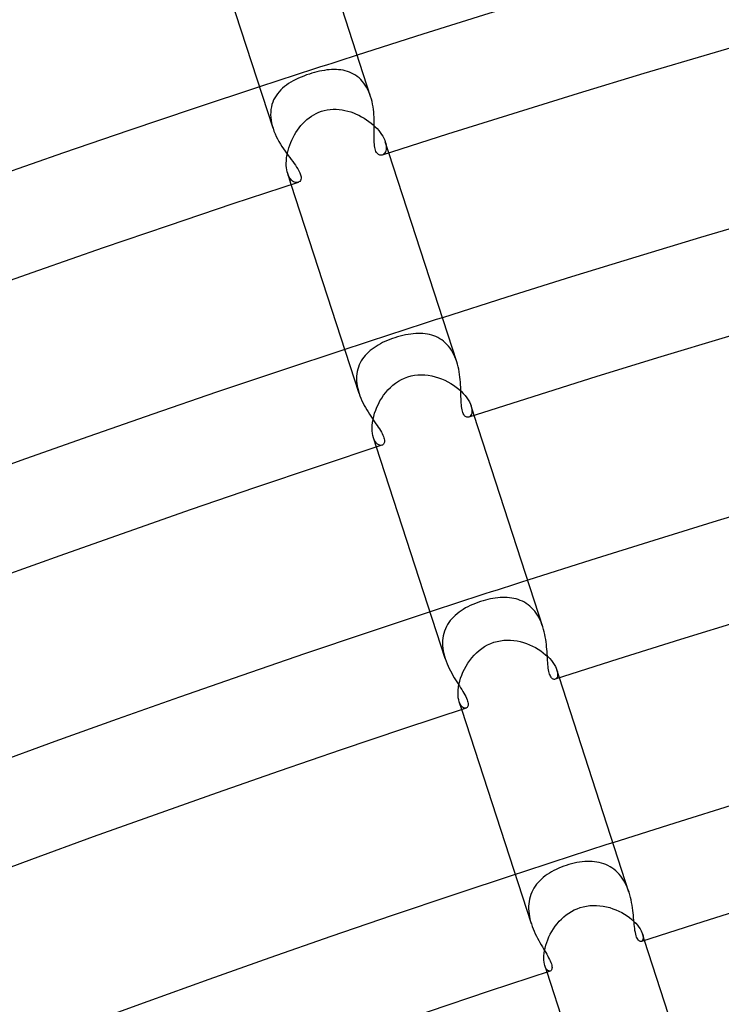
# Model space of a CAD drawing. Header units: millimetres. Extents: x -660 to 660, y -630 to 630.
# Tile 88 of 125: x -181 to -154, y 486 to 525. Entities that reach past the tile are written whole.
import ezdxf

# ---------------------------------------------------------------- set-up
doc = ezdxf.new("R2010")
doc.units = ezdxf.units.MM
doc.layers.add('HIDDEN', color=7, linetype='Continuous')
doc.layers.add('THICK', color=7, linetype='Continuous')

msp = doc.modelspace()

# ---------------------------------------------------------------- linework, layer by layer
at = {"layer": 'HIDDEN'}
for p, q in [((-170.194, 522.32), (-170.294, 522.273)), ((-170.091, 522.365), (-170.194, 522.32)), ((-169.985, 522.408), (-170.091, 522.365)), ((-169.877, 522.448), (-169.985, 522.408)), ((-169.766, 522.486), (-169.877, 522.448)), ((-169.668, 522.516), (-169.766, 522.486)), ((-169.57, 522.544), (-169.668, 522.516)), ((-169.471, 522.57), (-169.57, 522.544)), ((-169.373, 522.593), (-169.471, 522.57)), ((-169.276, 522.612), (-169.373, 522.593)), ((-169.18, 522.629), (-169.276, 522.612)), ((-169.085, 522.643), (-169.18, 522.629)), ((-168.99, 522.653), (-169.085, 522.643)), ((-168.897, 522.659), (-168.99, 522.653)), ((-168.805, 522.662), (-168.897, 522.659)), ((-168.714, 522.66), (-168.805, 522.662)), ((-168.625, 522.655), (-168.714, 522.66)), ((-168.537, 522.645), (-168.625, 522.655)), ((-168.451, 522.631), (-168.537, 522.645)), ((-168.366, 522.612), (-168.451, 522.631)), ((-168.283, 522.588), (-168.366, 522.612)), ((-168.202, 522.559), (-168.283, 522.588)), ((-168.123, 522.525), (-168.202, 522.559)), ((-168.047, 522.486), (-168.123, 522.525)), ((-167.972, 522.441), (-168.047, 522.486)), ((-167.9, 522.391), (-167.972, 522.441)), ((-167.831, 522.334), (-167.9, 522.391)), ((-167.766, 522.273), (-167.831, 522.334)), ((-170.812, 521.932), (-170.882, 521.864)), ((-170.736, 521.996), (-170.812, 521.932)), ((-170.656, 522.057), (-170.736, 521.996)), ((-170.572, 522.115), (-170.656, 522.057)), ((-170.483, 522.17), (-170.572, 522.115)), ((-170.39, 522.223), (-170.483, 522.17)), ((-170.294, 522.273), (-170.39, 522.223)), ((-167.704, 522.206), (-167.766, 522.273)), ((-167.645, 522.134), (-167.704, 522.206)), ((-167.59, 522.057), (-167.645, 522.134)), ((-167.539, 521.974), (-167.59, 522.057)), ((-167.492, 521.888), (-167.539, 521.974)), ((-171.113, 521.561), (-171.157, 521.476)), ((-171.064, 521.642), (-171.113, 521.561)), ((-171.009, 521.72), (-171.064, 521.642)), ((-170.948, 521.794), (-171.009, 521.72)), ((-170.882, 521.864), (-170.948, 521.794)), ((-167.45, 521.797), (-167.492, 521.888)), ((-167.411, 521.704), (-167.45, 521.797)), ((-167.378, 521.607), (-167.411, 521.704)), ((-171.247, 521.202), (-171.264, 521.104)), ((-171.224, 521.297), (-171.247, 521.202)), ((-171.194, 521.388), (-171.224, 521.297)), ((-171.157, 521.476), (-171.194, 521.388)), ((-171.273, 521.004), (-171.275, 520.901)), ((-171.275, 520.901), (-171.27, 520.797)), ((-171.264, 521.104), (-171.273, 521.004)), ((-171.27, 520.797), (-171.258, 520.691)), ((-169.863, 520.71), (-169.778, 520.779)), ((-169.778, 520.779), (-169.688, 520.843)), ((-169.688, 520.843), (-169.595, 520.901)), ((-169.595, 520.901), (-169.498, 520.952)), ((-169.498, 520.952), (-169.397, 520.997)), ((-169.397, 520.997), (-169.294, 521.034)), ((-169.294, 521.034), (-169.182, 521.066)), ((-169.182, 521.066), (-169.068, 521.09)), ((-169.068, 521.09), (-168.953, 521.105)), ((-168.953, 521.105), (-168.837, 521.112)), ((-168.837, 521.112), (-168.721, 521.111)), ((-168.721, 521.111), (-168.606, 521.103)), ((-168.606, 521.103), (-168.492, 521.088)), ((-168.492, 521.088), (-168.378, 521.067)), ((-168.378, 521.067), (-168.266, 521.04)), ((-168.266, 521.04), (-168.155, 521.007)), ((-168.155, 521.007), (-168.046, 520.968)), ((-168.046, 520.968), (-167.94, 520.925)), ((-167.94, 520.925), (-167.836, 520.877)), ((-167.836, 520.877), (-167.734, 520.824)), ((-167.734, 520.824), (-167.635, 520.768)), ((-167.635, 520.768), (-167.54, 520.707)), ((-171.258, 520.691), (-171.239, 520.585)), ((-171.239, 520.585), (-171.213, 520.478)), ((-171.213, 520.478), (-171.182, 520.371)), ((-170.23, 520.299), (-170.165, 520.389)), ((-170.165, 520.389), (-170.095, 520.476)), ((-170.095, 520.476), (-170.022, 520.558)), ((-170.022, 520.558), (-169.945, 520.637)), ((-169.945, 520.637), (-169.863, 520.71)), ((-167.54, 520.707), (-167.448, 520.643)), ((-167.448, 520.643), (-167.361, 520.576)), ((-167.361, 520.576), (-167.278, 520.506)), ((-167.278, 520.506), (-167.201, 520.434)), ((-167.201, 520.434), (-167.129, 520.361)), ((-170.449, 519.913), (-170.401, 520.013)), ((-170.401, 520.013), (-170.348, 520.111)), ((-170.348, 520.111), (-170.291, 520.206)), ((-170.291, 520.206), (-170.23, 520.299)), ((-167.129, 520.361), (-167.062, 520.286)), ((-167.062, 520.286), (-167.002, 520.21)), ((-167.002, 520.21), (-166.949, 520.134)), ((-166.949, 520.134), (-166.902, 520.059)), ((-166.902, 520.059), (-166.863, 519.986)), ((-170.565, 519.609), (-170.531, 519.711)), ((-170.531, 519.711), (-170.492, 519.813)), ((-170.492, 519.813), (-170.449, 519.913)), ((-166.863, 519.986), (-166.83, 519.914)), ((-166.83, 519.914), (-166.805, 519.844)), ((-166.805, 519.844), (-166.785, 519.776)), ((-166.666, 519.416), (-166.805, 519.844)), ((-166.785, 519.776), (-166.773, 519.711)), ((-166.773, 519.711), (-166.768, 519.65)), ((-166.768, 519.65), (-166.768, 519.594)), ((-170.652, 519.203), (-170.638, 519.302)), ((-170.638, 519.302), (-170.619, 519.404)), ((-170.619, 519.404), (-170.595, 519.506)), ((-170.595, 519.506), (-170.565, 519.609)), ((-166.9, 519.344), (-166.931, 519.331)), ((-166.872, 519.363), (-166.9, 519.344)), ((-166.845, 519.388), (-166.872, 519.363)), ((-166.822, 519.418), (-166.845, 519.388)), ((-166.802, 519.454), (-166.822, 519.418)), ((-166.786, 519.496), (-166.802, 519.454)), ((-166.774, 519.542), (-166.786, 519.496)), ((-166.768, 519.594), (-166.774, 519.542)), ((-170.664, 519.012), (-170.661, 519.106)), ((-170.663, 518.922), (-170.664, 519.012)), ((-170.656, 518.835), (-170.663, 518.922)), ((-170.661, 519.106), (-170.652, 519.203)), ((-170.645, 518.754), (-170.656, 518.835)), ((-170.629, 518.678), (-170.645, 518.754)), ((-170.609, 518.608), (-170.629, 518.678)), ((-170.585, 518.542), (-170.609, 518.608)), ((-170.47, 518.18), (-170.609, 518.608)), ((-170.557, 518.483), (-170.585, 518.542)), ((-170.525, 518.43), (-170.557, 518.483)), ((-170.492, 518.385), (-170.525, 518.43)), ((-170.457, 518.347), (-170.492, 518.385)), ((-170.421, 518.316), (-170.457, 518.347)), ((-170.383, 518.292), (-170.421, 518.316)), ((-170.346, 518.274), (-170.383, 518.292)), ((-170.309, 518.263), (-170.346, 518.274)), ((-170.273, 518.258), (-170.309, 518.263)), ((-170.238, 518.259), (-170.273, 518.258)), ((-170.205, 518.267), (-170.238, 518.259)), ((-166.014, 512.326), (-166.117, 512.304)), ((-165.912, 512.345), (-166.014, 512.326)), ((-165.813, 512.36), (-165.912, 512.345)), ((-165.715, 512.371), (-165.813, 512.36)), ((-165.619, 512.379), (-165.715, 512.371)), ((-165.526, 512.382), (-165.619, 512.379)), ((-165.434, 512.382), (-165.526, 512.382)), ((-165.344, 512.377), (-165.434, 512.382)), ((-165.255, 512.369), (-165.344, 512.377)), ((-165.168, 512.356), (-165.255, 512.369)), ((-165.082, 512.338), (-165.168, 512.356)), ((-164.998, 512.316), (-165.082, 512.338)), ((-166.998, 511.978), (-167.084, 511.93)), ((-166.909, 512.023), (-166.998, 511.978)), ((-166.818, 512.066), (-166.909, 512.023)), ((-166.724, 512.107), (-166.818, 512.066)), ((-166.628, 512.146), (-166.724, 512.107)), ((-166.529, 512.182), (-166.628, 512.146)), ((-166.429, 512.216), (-166.529, 512.182)), ((-166.326, 512.248), (-166.429, 512.216)), ((-166.221, 512.278), (-166.326, 512.248)), ((-166.117, 512.304), (-166.221, 512.278)), ((-164.915, 512.289), (-164.998, 512.316)), ((-164.835, 512.257), (-164.915, 512.289)), ((-164.756, 512.22), (-164.835, 512.257)), ((-164.68, 512.177), (-164.756, 512.22)), ((-164.607, 512.129), (-164.68, 512.177)), ((-164.536, 512.076), (-164.607, 512.129)), ((-164.469, 512.018), (-164.536, 512.076)), ((-164.404, 511.954), (-164.469, 512.018)), ((-164.342, 511.884), (-164.404, 511.954)), ((-167.527, 511.593), (-167.587, 511.527)), ((-167.463, 511.655), (-167.527, 511.593)), ((-167.394, 511.715), (-167.463, 511.655)), ((-167.322, 511.773), (-167.394, 511.715)), ((-167.246, 511.828), (-167.322, 511.773)), ((-167.166, 511.88), (-167.246, 511.828)), ((-167.084, 511.93), (-167.166, 511.88)), ((-164.284, 511.81), (-164.342, 511.884)), ((-164.231, 511.731), (-164.284, 511.81)), ((-164.181, 511.649), (-164.231, 511.731)), ((-164.135, 511.562), (-164.181, 511.649)), ((-164.094, 511.471), (-164.135, 511.562)), ((-167.784, 511.236), (-167.821, 511.156)), ((-167.742, 511.314), (-167.784, 511.236)), ((-167.695, 511.388), (-167.742, 511.314)), ((-167.644, 511.459), (-167.695, 511.388)), ((-167.587, 511.527), (-167.644, 511.459)), ((-164.056, 511.377), (-164.094, 511.471)), ((-164.022, 511.281), (-164.056, 511.377)), ((-167.914, 510.811), (-167.922, 510.719)), ((-167.899, 510.901), (-167.914, 510.811)), ((-167.879, 510.989), (-167.899, 510.901)), ((-167.853, 511.074), (-167.879, 510.989)), ((-167.821, 511.156), (-167.853, 511.074)), ((-167.922, 510.719), (-167.925, 510.624)), ((-167.925, 510.624), (-167.922, 510.529)), ((-167.922, 510.529), (-167.914, 510.432)), ((-167.914, 510.432), (-167.9, 510.336)), ((-166.509, 510.368), (-166.404, 510.45)), ((-166.404, 510.45), (-166.294, 510.525)), ((-166.294, 510.525), (-166.178, 510.59)), ((-166.178, 510.59), (-166.058, 510.646)), ((-166.058, 510.646), (-165.934, 510.692)), ((-165.934, 510.692), (-165.802, 510.729)), ((-165.802, 510.729), (-165.669, 510.754)), ((-165.669, 510.754), (-165.535, 510.769)), ((-165.535, 510.769), (-165.4, 510.773)), ((-165.4, 510.773), (-165.265, 510.767)), ((-165.265, 510.767), (-165.131, 510.752)), ((-165.131, 510.752), (-164.999, 510.729)), ((-164.999, 510.729), (-164.868, 510.697)), ((-164.868, 510.697), (-164.739, 510.657)), ((-164.739, 510.657), (-164.614, 510.611)), ((-164.614, 510.611), (-164.491, 510.558)), ((-164.491, 510.558), (-164.373, 510.499)), ((-164.373, 510.499), (-164.258, 510.434)), ((-164.258, 510.434), (-164.149, 510.364)), ((-167.9, 510.336), (-167.88, 510.239)), ((-167.88, 510.239), (-167.856, 510.141)), ((-167.856, 510.141), (-167.826, 510.044)), ((-166.87, 509.976), (-166.789, 510.082)), ((-166.789, 510.082), (-166.702, 510.184)), ((-166.702, 510.184), (-166.609, 510.279)), ((-166.609, 510.279), (-166.509, 510.368)), ((-164.149, 510.364), (-164.045, 510.29)), ((-164.045, 510.29), (-163.947, 510.212)), ((-163.947, 510.212), (-163.856, 510.131)), ((-163.856, 510.131), (-163.774, 510.048)), ((-163.774, 510.048), (-163.699, 509.964)), ((-167.075, 509.634), (-167.013, 509.752)), ((-167.013, 509.752), (-166.945, 509.866)), ((-166.945, 509.866), (-166.87, 509.976)), ((-163.699, 509.964), (-163.633, 509.879)), ((-163.633, 509.879), (-163.576, 509.795)), ((-163.576, 509.795), (-163.529, 509.713)), ((-163.529, 509.713), (-163.491, 509.634)), ((-167.255, 509.15), (-167.221, 509.272)), ((-167.221, 509.272), (-167.179, 509.393)), ((-167.179, 509.393), (-167.131, 509.515)), ((-167.131, 509.515), (-167.075, 509.634)), ((-163.491, 509.634), (-163.462, 509.558)), ((-163.344, 509.192), (-163.463, 509.558)), ((-163.462, 509.558), (-163.442, 509.48)), ((-163.436, 509.288), (-163.45, 509.238)), ((-163.442, 509.48), (-163.431, 509.409)), ((-163.429, 509.345), (-163.436, 509.288)), ((-163.431, 509.409), (-163.429, 509.345)), ((-167.313, 508.799), (-167.302, 508.913)), ((-167.302, 508.913), (-167.282, 509.031)), ((-167.282, 509.031), (-167.255, 509.15)), ((-163.524, 509.139), (-163.557, 509.124)), ((-163.495, 509.163), (-163.524, 509.139)), ((-163.47, 509.197), (-163.495, 509.163)), ((-163.45, 509.238), (-163.47, 509.197)), ((-167.318, 508.689), (-167.313, 508.799)), ((-167.315, 508.586), (-167.318, 508.689)), ((-167.305, 508.49), (-167.315, 508.586)), ((-167.289, 508.402), (-167.305, 508.49)), ((-167.267, 508.321), (-167.289, 508.402)), ((-167.148, 507.956), (-167.267, 508.322)), ((-167.234, 508.239), (-167.267, 508.321)), ((-167.197, 508.17), (-167.234, 508.239)), ((-167.155, 508.114), (-167.197, 508.17)), ((-167.11, 508.071), (-167.155, 508.114)), ((-167.064, 508.041), (-167.11, 508.071)), ((-167.019, 508.024), (-167.064, 508.041)), ((-166.975, 508.019), (-167.019, 508.024)), ((-166.935, 508.026), (-166.975, 508.019)), ((-162.997, 501.972), (-163.091, 501.943)), ((-162.902, 501.998), (-162.997, 501.972)), ((-162.806, 502.022), (-162.902, 501.998)), ((-162.711, 502.043), (-162.806, 502.022)), ((-162.616, 502.061), (-162.711, 502.043)), ((-162.521, 502.076), (-162.616, 502.061)), ((-162.427, 502.087), (-162.521, 502.076)), ((-162.333, 502.095), (-162.427, 502.087)), ((-162.241, 502.1), (-162.333, 502.095)), ((-162.149, 502.1), (-162.241, 502.1)), ((-162.059, 502.097), (-162.149, 502.1)), ((-161.969, 502.089), (-162.059, 502.097)), ((-161.881, 502.077), (-161.969, 502.089)), ((-161.795, 502.061), (-161.881, 502.077)), ((-161.709, 502.041), (-161.795, 502.061)), ((-161.626, 502.015), (-161.709, 502.041)), ((-161.545, 501.985), (-161.626, 502.015)), ((-161.465, 501.95), (-161.545, 501.985)), ((-163.768, 501.637), (-163.852, 501.583)), ((-163.679, 501.689), (-163.768, 501.637)), ((-163.588, 501.738), (-163.679, 501.689)), ((-163.494, 501.784), (-163.588, 501.738)), ((-163.397, 501.828), (-163.494, 501.784)), ((-163.297, 501.869), (-163.397, 501.828)), ((-163.195, 501.907), (-163.297, 501.869)), ((-163.091, 501.943), (-163.195, 501.907)), ((-161.388, 501.91), (-161.465, 501.95)), ((-161.313, 501.864), (-161.388, 501.91)), ((-161.241, 501.814), (-161.313, 501.864)), ((-161.171, 501.757), (-161.241, 501.814)), ((-161.104, 501.696), (-161.171, 501.757)), ((-161.041, 501.63), (-161.104, 501.696)), ((-160.981, 501.56), (-161.041, 501.63)), ((-164.217, 501.269), (-164.277, 501.197)), ((-164.152, 501.337), (-164.217, 501.269)), ((-164.084, 501.403), (-164.152, 501.337)), ((-164.011, 501.466), (-164.084, 501.403)), ((-163.933, 501.526), (-164.011, 501.466)), ((-163.852, 501.583), (-163.933, 501.526)), ((-160.924, 501.484), (-160.981, 501.56)), ((-160.872, 501.404), (-160.924, 501.484)), ((-160.822, 501.319), (-160.872, 501.404)), ((-160.777, 501.232), (-160.822, 501.319)), ((-160.737, 501.141), (-160.777, 501.232)), ((-164.465, 500.879), (-164.499, 500.792)), ((-164.426, 500.963), (-164.465, 500.879)), ((-164.381, 501.044), (-164.426, 500.963)), ((-164.332, 501.122), (-164.381, 501.044)), ((-164.277, 501.197), (-164.332, 501.122)), ((-160.7, 501.048), (-160.737, 501.141)), ((-160.667, 500.953), (-160.7, 501.048)), ((-164.563, 500.515), (-164.572, 500.419)), ((-164.548, 500.61), (-164.563, 500.515)), ((-164.526, 500.702), (-164.548, 500.61)), ((-164.499, 500.792), (-164.526, 500.702)), ((-162.19, 500.431), (-162.06, 500.438)), ((-162.06, 500.438), (-161.93, 500.435)), ((-164.572, 500.419), (-164.575, 500.32)), ((-164.575, 500.32), (-164.571, 500.219)), ((-164.571, 500.219), (-164.562, 500.119)), ((-164.562, 500.119), (-164.547, 500.018)), ((-163.151, 500.035), (-163.045, 500.116)), ((-163.045, 500.116), (-162.935, 500.189)), ((-162.935, 500.189), (-162.819, 500.253)), ((-162.819, 500.253), (-162.698, 500.308)), ((-162.698, 500.308), (-162.575, 500.354)), ((-162.575, 500.354), (-162.448, 500.39)), ((-162.448, 500.39), (-162.319, 500.416)), ((-162.319, 500.416), (-162.19, 500.431)), ((-161.93, 500.435), (-161.801, 500.424)), ((-161.801, 500.424), (-161.673, 500.405)), ((-161.673, 500.405), (-161.546, 500.378)), ((-161.546, 500.378), (-161.422, 500.343)), ((-161.422, 500.343), (-161.3, 500.302)), ((-161.3, 500.302), (-161.181, 500.255)), ((-161.181, 500.255), (-161.065, 500.203)), ((-161.065, 500.203), (-160.954, 500.145)), ((-160.954, 500.145), (-160.847, 500.082)), ((-160.847, 500.082), (-160.745, 500.015)), ((-164.547, 500.018), (-164.526, 499.917)), ((-164.526, 499.917), (-164.501, 499.816)), ((-164.501, 499.816), (-164.47, 499.716)), ((-163.516, 499.649), (-163.433, 499.754)), ((-163.433, 499.754), (-163.345, 499.854)), ((-163.345, 499.854), (-163.251, 499.948)), ((-163.251, 499.948), (-163.151, 500.035)), ((-160.745, 500.015), (-160.649, 499.944)), ((-160.649, 499.944), (-160.558, 499.87)), ((-160.558, 499.87), (-160.475, 499.794)), ((-160.475, 499.794), (-160.4, 499.718)), ((-160.4, 499.718), (-160.332, 499.64)), ((-163.781, 499.193), (-163.725, 499.311)), ((-163.725, 499.311), (-163.661, 499.427)), ((-163.661, 499.427), (-163.592, 499.539)), ((-163.592, 499.539), (-163.516, 499.649)), ((-160.332, 499.64), (-160.273, 499.562)), ((-160.273, 499.562), (-160.222, 499.486)), ((-160.222, 499.486), (-160.18, 499.412)), ((-160.18, 499.412), (-160.146, 499.342)), ((-160.146, 499.342), (-160.121, 499.274)), ((-163.907, 498.835), (-163.873, 498.954)), ((-163.873, 498.954), (-163.83, 499.073)), ((-163.83, 499.073), (-163.781, 499.193)), ((-160.16, 498.929), (-160.189, 498.914)), ((-160.135, 498.953), (-160.16, 498.929)), ((-160.115, 498.986), (-160.135, 498.953)), ((-160.022, 498.968), (-160.121, 499.275)), ((-160.121, 499.274), (-160.102, 499.202)), ((-160.1, 499.028), (-160.115, 498.986)), ((-160.102, 499.202), (-160.093, 499.136)), ((-160.092, 499.078), (-160.1, 499.028)), ((-160.093, 499.136), (-160.092, 499.078)), ((-163.967, 498.492), (-163.955, 498.602)), ((-163.955, 498.602), (-163.935, 498.717)), ((-163.935, 498.717), (-163.907, 498.835)), ((-163.972, 498.387), (-163.967, 498.492)), ((-163.97, 498.288), (-163.972, 498.387)), ((-163.961, 498.196), (-163.97, 498.288)), ((-163.946, 498.113), (-163.961, 498.196)), ((-163.925, 498.038), (-163.946, 498.113)), ((-163.826, 497.732), (-163.925, 498.039)), ((-163.899, 497.969), (-163.925, 498.038)), ((-163.868, 497.911), (-163.899, 497.969)), ((-163.834, 497.863), (-163.868, 497.911)), ((-163.798, 497.827), (-163.834, 497.863)), ((-163.762, 497.802), (-163.798, 497.827)), ((-163.725, 497.787), (-163.762, 497.802)), ((-163.691, 497.782), (-163.725, 497.787)), ((-163.659, 497.787), (-163.691, 497.782)), ((-159.853, 491.63), (-159.952, 491.593)), ((-159.752, 491.665), (-159.853, 491.63)), ((-159.649, 491.697), (-159.752, 491.665)), ((-159.545, 491.725), (-159.649, 491.697)), ((-159.44, 491.75), (-159.545, 491.725)), ((-159.336, 491.771), (-159.44, 491.75)), ((-159.233, 491.788), (-159.336, 491.771)), ((-159.132, 491.801), (-159.233, 491.788)), ((-159.032, 491.81), (-159.132, 491.801)), ((-158.934, 491.815), (-159.032, 491.81)), ((-158.838, 491.815), (-158.934, 491.815)), ((-158.744, 491.812), (-158.838, 491.815)), ((-158.651, 491.804), (-158.744, 491.812)), ((-158.56, 491.791), (-158.651, 491.804)), ((-158.471, 491.774), (-158.56, 491.791)), ((-158.383, 491.752), (-158.471, 491.774)), ((-158.296, 491.725), (-158.383, 491.752)), ((-158.212, 491.694), (-158.296, 491.725)), ((-158.13, 491.656), (-158.212, 491.694)), ((-158.049, 491.614), (-158.13, 491.656)), ((-160.572, 491.255), (-160.648, 491.195)), ((-160.493, 491.311), (-160.572, 491.255)), ((-160.41, 491.365), (-160.493, 491.311)), ((-160.324, 491.416), (-160.41, 491.365)), ((-160.235, 491.464), (-160.324, 491.416)), ((-160.143, 491.51), (-160.235, 491.464)), ((-160.049, 491.553), (-160.143, 491.51)), ((-159.952, 491.593), (-160.049, 491.553)), ((-157.972, 491.566), (-158.049, 491.614)), ((-157.897, 491.513), (-157.972, 491.566)), ((-157.826, 491.454), (-157.897, 491.513)), ((-157.757, 491.39), (-157.826, 491.454)), ((-157.692, 491.321), (-157.757, 491.39)), ((-157.63, 491.247), (-157.692, 491.321)), ((-157.572, 491.168), (-157.63, 491.247)), ((-160.966, 490.857), (-161.016, 490.78)), ((-160.911, 490.93), (-160.966, 490.857)), ((-160.852, 491.001), (-160.911, 490.93)), ((-160.788, 491.069), (-160.852, 491.001)), ((-160.72, 491.133), (-160.788, 491.069)), ((-160.648, 491.195), (-160.72, 491.133)), ((-157.518, 491.085), (-157.572, 491.168)), ((-157.469, 490.998), (-157.518, 491.085)), ((-157.423, 490.908), (-157.469, 490.998)), ((-157.381, 490.815), (-157.423, 490.908)), ((-161.135, 490.533), (-161.164, 490.445)), ((-161.101, 490.618), (-161.135, 490.533)), ((-161.061, 490.701), (-161.101, 490.618)), ((-161.016, 490.78), (-161.061, 490.701)), ((-157.343, 490.718), (-157.381, 490.815)), ((-157.309, 490.621), (-157.343, 490.718)), ((-161.217, 490.169), (-161.222, 490.072)), ((-161.205, 490.263), (-161.217, 490.169)), ((-161.187, 490.355), (-161.205, 490.263)), ((-161.164, 490.445), (-161.187, 490.355)), ((-158.961, 490.082), (-158.831, 490.099)), ((-158.831, 490.099), (-158.7, 490.106)), ((-158.7, 490.106), (-158.57, 490.105)), ((-158.57, 490.105), (-158.441, 490.095)), ((-158.441, 490.095), (-158.312, 490.076)), ((-161.222, 490.072), (-161.222, 489.974)), ((-161.222, 489.974), (-161.217, 489.876)), ((-161.217, 489.876), (-161.206, 489.777)), ((-161.206, 489.777), (-161.19, 489.679)), ((-159.851, 489.658), (-159.755, 489.736)), ((-159.755, 489.736), (-159.655, 489.807)), ((-159.655, 489.807), (-159.551, 489.871)), ((-159.551, 489.871), (-159.443, 489.929)), ((-159.443, 489.929), (-159.331, 489.978)), ((-159.331, 489.978), (-159.217, 490.02)), ((-159.217, 490.02), (-159.09, 490.056)), ((-159.09, 490.056), (-158.961, 490.082)), ((-158.312, 490.076), (-158.185, 490.051)), ((-158.185, 490.051), (-158.061, 490.018)), ((-158.061, 490.018), (-157.939, 489.978)), ((-157.939, 489.978), (-157.82, 489.933)), ((-157.82, 489.933), (-157.704, 489.881)), ((-157.704, 489.881), (-157.593, 489.825)), ((-157.593, 489.825), (-157.487, 489.763)), ((-157.487, 489.763), (-157.386, 489.698)), ((-161.19, 489.679), (-161.169, 489.58)), ((-161.169, 489.58), (-161.143, 489.482)), ((-161.143, 489.482), (-161.114, 489.384)), ((-160.183, 489.296), (-160.108, 489.393)), ((-160.108, 489.393), (-160.027, 489.486)), ((-160.027, 489.486), (-159.941, 489.575)), ((-159.941, 489.575), (-159.851, 489.658)), ((-157.386, 489.698), (-157.291, 489.63)), ((-157.291, 489.63), (-157.202, 489.558)), ((-157.202, 489.558), (-157.12, 489.485)), ((-157.12, 489.485), (-157.047, 489.411)), ((-157.047, 489.411), (-156.981, 489.337)), ((-156.981, 489.337), (-156.924, 489.263)), ((-160.429, 488.879), (-160.377, 488.986)), ((-160.377, 488.986), (-160.318, 489.092)), ((-160.318, 489.092), (-160.253, 489.196)), ((-160.253, 489.196), (-160.183, 489.296)), ((-156.924, 489.263), (-156.875, 489.191)), ((-156.875, 489.191), (-156.835, 489.122)), ((-156.835, 489.122), (-156.804, 489.056)), ((-156.804, 489.056), (-156.781, 488.994)), ((-156.7, 488.744), (-156.781, 488.995)), ((-156.781, 488.994), (-156.763, 488.927)), ((-160.58, 488.447), (-160.551, 488.554)), ((-160.551, 488.554), (-160.517, 488.662)), ((-160.517, 488.662), (-160.476, 488.771)), ((-160.476, 488.771), (-160.429, 488.879)), ((-156.803, 488.717), (-156.828, 488.703)), ((-156.782, 488.74), (-156.803, 488.717)), ((-156.766, 488.774), (-156.782, 488.74)), ((-156.757, 488.816), (-156.766, 488.774)), ((-156.763, 488.927), (-156.756, 488.868)), ((-156.756, 488.868), (-156.757, 488.816)), ((-160.625, 488.147), (-160.616, 488.243)), ((-160.616, 488.243), (-160.601, 488.344)), ((-160.601, 488.344), (-160.58, 488.447)), ((-160.627, 488.055), (-160.625, 488.147)), ((-160.624, 487.97), (-160.627, 488.055)), ((-160.616, 487.892), (-160.624, 487.97)), ((-160.603, 487.822), (-160.616, 487.892)), ((-160.585, 487.759), (-160.603, 487.822)), ((-160.56, 487.694), (-160.585, 487.759)), ((-160.504, 487.508), (-160.585, 487.759)), ((-160.532, 487.642), (-160.56, 487.694)), ((-160.5, 487.601), (-160.532, 487.642)), ((-160.468, 487.572), (-160.5, 487.601)), ((-160.436, 487.553), (-160.468, 487.572)), ((-160.405, 487.546), (-160.436, 487.553)), ((-160.376, 487.55), (-160.405, 487.546))]:
    msp.add_line(p, q, dxfattribs=at)
for radius, start, end in [(549.5, 107.79147, 108.20852), (538.75, 107.78728, 108.21271), (528, 107.78299, 108.217), (517.25, 107.77846, 108.22153)]:
    msp.add_arc((0, 0), radius, start, end, dxfattribs=at)
at = {"layer": 'THICK'}
for p, q in [((-167.378, 521.607), (-169.987, 529.64)), ((-171.182, 520.371), (-173.792, 528.404)), ((-167.348, 521.51), (-167.378, 521.607)), ((-167.323, 521.411), (-167.348, 521.51)), ((-167.301, 521.311), (-167.323, 521.411)), ((-167.284, 521.21), (-167.301, 521.311)), ((-167.269, 521.109), (-167.284, 521.21)), ((-167.257, 521.008), (-167.269, 521.109)), ((-167.248, 520.907), (-167.257, 521.008)), ((-167.242, 520.806), (-167.248, 520.907)), ((-167.237, 520.707), (-167.242, 520.806)), ((-167.235, 520.608), (-167.237, 520.707)), ((-167.234, 520.511), (-167.235, 520.608)), ((-167.235, 520.322), (-167.234, 520.416)), ((-167.234, 520.416), (-167.234, 520.511)), ((-171.182, 520.371), (-171.144, 520.265)), ((-171.144, 520.265), (-171.102, 520.161)), ((-171.102, 520.161), (-171.055, 520.057)), ((-171.055, 520.057), (-171.004, 519.956)), ((-167.238, 520.058), (-167.237, 520.143)), ((-167.238, 519.976), (-167.238, 520.058)), ((-167.237, 520.143), (-167.236, 520.231)), ((-167.236, 520.231), (-167.235, 520.322)), ((-171.004, 519.956), (-170.95, 519.857)), ((-170.95, 519.857), (-170.894, 519.76)), ((-170.894, 519.76), (-170.835, 519.665)), ((-170.835, 519.665), (-170.775, 519.574)), ((-167.237, 519.897), (-167.238, 519.976)), ((-167.234, 519.822), (-167.237, 519.897)), ((-167.23, 519.751), (-167.234, 519.822)), ((-167.223, 519.685), (-167.23, 519.751)), ((-167.214, 519.623), (-167.223, 519.685)), ((-167.201, 519.566), (-167.214, 519.623)), ((-170.775, 519.574), (-170.714, 519.484)), ((-170.714, 519.484), (-170.652, 519.398)), ((-170.652, 519.398), (-170.591, 519.314)), ((-170.591, 519.314), (-170.531, 519.232)), ((-170.531, 519.232), (-170.472, 519.154)), ((-167.186, 519.516), (-167.201, 519.566)), ((-167.169, 519.472), (-167.186, 519.516)), ((-167.149, 519.433), (-167.169, 519.472)), ((-167.126, 519.4), (-167.149, 519.433)), ((-167.101, 519.373), (-167.126, 519.4)), ((-167.074, 519.352), (-167.101, 519.373)), ((-167.046, 519.336), (-167.074, 519.352)), ((-167.018, 519.327), (-167.046, 519.336)), ((-166.988, 519.323), (-167.018, 519.327)), ((-166.959, 519.324), (-166.988, 519.323)), ((-166.931, 519.331), (-166.959, 519.324)), ((-164.023, 511.282), (-166.666, 519.416)), ((-170.472, 519.154), (-170.415, 519.077)), ((-170.415, 519.077), (-170.36, 519.003)), ((-170.36, 519.003), (-170.309, 518.932)), ((-170.309, 518.932), (-170.262, 518.863)), ((-170.262, 518.863), (-170.216, 518.792)), ((-170.216, 518.792), (-170.172, 518.717)), ((-170.172, 518.717), (-170.134, 518.639)), ((-170.134, 518.639), (-170.105, 518.561)), ((-170.105, 518.561), (-170.09, 518.487)), ((-170.09, 518.487), (-170.089, 518.425)), ((-167.827, 510.046), (-170.47, 518.18)), ((-170.171, 518.282), (-170.205, 518.267)), ((-170.141, 518.305), (-170.171, 518.282)), ((-170.117, 518.335), (-170.141, 518.305)), ((-170.099, 518.375), (-170.117, 518.335)), ((-170.089, 518.425), (-170.099, 518.375)), ((-163.993, 511.183), (-164.022, 511.281)), ((-163.967, 511.085), (-163.993, 511.183)), ((-163.945, 510.985), (-163.967, 511.085)), ((-163.926, 510.884), (-163.945, 510.985)), ((-163.911, 510.783), (-163.926, 510.884)), ((-163.898, 510.682), (-163.911, 510.783)), ((-163.888, 510.582), (-163.898, 510.682)), ((-163.879, 510.483), (-163.888, 510.582)), ((-163.873, 510.385), (-163.879, 510.483)), ((-167.826, 510.044), (-167.793, 509.949)), ((-163.868, 510.288), (-163.873, 510.385)), ((-163.865, 510.194), (-163.868, 510.288)), ((-163.862, 510.101), (-163.865, 510.194)), ((-163.86, 510.011), (-163.862, 510.101)), ((-167.793, 509.949), (-167.756, 509.855)), ((-167.756, 509.855), (-167.716, 509.762)), ((-167.716, 509.762), (-167.673, 509.671)), ((-167.673, 509.671), (-167.627, 509.582)), ((-163.858, 509.924), (-163.86, 510.011)), ((-163.855, 509.839), (-163.858, 509.924)), ((-163.852, 509.757), (-163.855, 509.839)), ((-163.848, 509.679), (-163.852, 509.757)), ((-163.843, 509.605), (-163.848, 509.679)), ((-167.627, 509.582), (-167.579, 509.494)), ((-167.579, 509.494), (-167.529, 509.408)), ((-167.529, 509.408), (-167.479, 509.325)), ((-167.479, 509.325), (-167.428, 509.243)), ((-163.836, 509.535), (-163.843, 509.605)), ((-163.827, 509.47), (-163.836, 509.535)), ((-163.816, 509.41), (-163.827, 509.47)), ((-163.803, 509.355), (-163.816, 509.41)), ((-163.787, 509.306), (-163.803, 509.355)), ((-163.769, 509.262), (-163.787, 509.306)), ((-163.749, 509.224), (-163.769, 509.262)), ((-167.428, 509.243), (-167.376, 509.164)), ((-167.376, 509.164), (-167.324, 509.087)), ((-167.324, 509.087), (-167.273, 509.012)), ((-167.273, 509.012), (-167.223, 508.939)), ((-167.223, 508.939), (-167.174, 508.868)), ((-163.727, 509.191), (-163.749, 509.224)), ((-163.704, 509.165), (-163.727, 509.191)), ((-163.679, 509.145), (-163.704, 509.165)), ((-163.654, 509.131), (-163.679, 509.145)), ((-163.629, 509.122), (-163.654, 509.131)), ((-163.604, 509.118), (-163.629, 509.122)), ((-163.58, 509.118), (-163.604, 509.118)), ((-163.557, 509.124), (-163.58, 509.118)), ((-160.667, 500.954), (-163.344, 509.192)), ((-167.174, 508.868), (-167.126, 508.798)), ((-167.126, 508.798), (-167.081, 508.731)), ((-167.081, 508.731), (-167.037, 508.665)), ((-167.037, 508.665), (-166.997, 508.601)), ((-166.997, 508.601), (-166.96, 508.539)), ((-166.96, 508.539), (-166.928, 508.48)), ((-166.928, 508.48), (-166.9, 508.424)), ((-166.9, 508.424), (-166.877, 508.371)), ((-166.877, 508.371), (-166.86, 508.321)), ((-166.86, 508.321), (-166.847, 508.274)), ((-166.847, 508.122), (-166.858, 508.094)), ((-166.847, 508.274), (-166.84, 508.231)), ((-166.84, 508.154), (-166.847, 508.122)), ((-166.84, 508.231), (-166.837, 508.191)), ((-166.837, 508.191), (-166.84, 508.154)), ((-164.471, 499.717), (-167.148, 507.956)), ((-166.912, 508.036), (-166.935, 508.026)), ((-166.891, 508.051), (-166.912, 508.036)), ((-166.873, 508.07), (-166.891, 508.051)), ((-166.858, 508.094), (-166.873, 508.07)), ((-160.638, 500.858), (-160.667, 500.953)), ((-160.612, 500.76), (-160.638, 500.858)), ((-160.589, 500.662), (-160.612, 500.76)), ((-160.57, 500.564), (-160.589, 500.662)), ((-160.554, 500.467), (-160.57, 500.564)), ((-160.54, 500.369), (-160.554, 500.467)), ((-160.528, 500.273), (-160.54, 500.369)), ((-160.518, 500.177), (-160.528, 500.273)), ((-160.51, 500.083), (-160.518, 500.177)), ((-160.503, 499.99), (-160.51, 500.083)), ((-164.47, 499.716), (-164.436, 499.616)), ((-160.497, 499.9), (-160.503, 499.99)), ((-160.491, 499.811), (-160.497, 499.9)), ((-160.486, 499.725), (-160.491, 499.811)), ((-160.481, 499.642), (-160.486, 499.725)), ((-164.436, 499.616), (-164.398, 499.518)), ((-164.398, 499.518), (-164.356, 499.423)), ((-164.356, 499.423), (-164.312, 499.328)), ((-164.312, 499.328), (-164.265, 499.236)), ((-160.475, 499.561), (-160.481, 499.642)), ((-160.469, 499.485), (-160.475, 499.561)), ((-160.462, 499.411), (-160.469, 499.485)), ((-160.454, 499.343), (-160.462, 499.411)), ((-160.444, 499.278), (-160.454, 499.343)), ((-164.265, 499.236), (-164.217, 499.146)), ((-164.217, 499.146), (-164.168, 499.058)), ((-164.168, 499.058), (-164.118, 498.973)), ((-164.118, 498.973), (-164.067, 498.89)), ((-160.432, 499.218), (-160.444, 499.278)), ((-160.419, 499.163), (-160.432, 499.218)), ((-160.404, 499.113), (-160.419, 499.163)), ((-160.387, 499.068), (-160.404, 499.113)), ((-160.369, 499.029), (-160.387, 499.068)), ((-160.349, 498.997), (-160.369, 499.029)), ((-160.329, 498.97), (-160.349, 498.997)), ((-160.308, 498.949), (-160.329, 498.97)), ((-160.288, 498.932), (-160.308, 498.949)), ((-160.267, 498.921), (-160.288, 498.932)), ((-160.247, 498.913), (-160.267, 498.921)), ((-160.227, 498.91), (-160.247, 498.913)), ((-160.208, 498.91), (-160.227, 498.91)), ((-160.189, 498.914), (-160.208, 498.91)), ((-157.31, 490.622), (-160.022, 498.968)), ((-164.067, 498.89), (-164.017, 498.809)), ((-164.017, 498.809), (-163.967, 498.731)), ((-163.967, 498.731), (-163.919, 498.655)), ((-163.919, 498.655), (-163.872, 498.581)), ((-163.872, 498.581), (-163.826, 498.509)), ((-163.826, 498.509), (-163.782, 498.438)), ((-163.782, 498.438), (-163.742, 498.369)), ((-163.742, 498.369), (-163.704, 498.303)), ((-163.704, 498.303), (-163.67, 498.238)), ((-163.67, 498.238), (-163.641, 498.176)), ((-163.641, 498.176), (-163.617, 498.118)), ((-163.637, 497.797), (-163.659, 497.787)), ((-163.617, 497.813), (-163.637, 497.797)), ((-163.617, 498.118), (-163.599, 498.065)), ((-163.601, 497.834), (-163.617, 497.813)), ((-163.589, 497.861), (-163.601, 497.834)), ((-163.599, 498.065), (-163.587, 498.015)), ((-163.581, 497.893), (-163.589, 497.861)), ((-163.587, 498.015), (-163.579, 497.97)), ((-163.578, 497.929), (-163.581, 497.893)), ((-163.579, 497.97), (-163.578, 497.929)), ((-161.114, 489.386), (-163.826, 497.732)), ((-157.279, 490.52), (-157.309, 490.621)), ((-157.252, 490.419), (-157.279, 490.52)), ((-157.229, 490.317), (-157.252, 490.419)), ((-157.208, 490.215), (-157.229, 490.317)), ((-157.19, 490.114), (-157.208, 490.215)), ((-157.175, 490.013), (-157.19, 490.114)), ((-157.162, 489.914), (-157.175, 490.013)), ((-157.15, 489.816), (-157.162, 489.914)), ((-157.14, 489.721), (-157.15, 489.816)), ((-157.131, 489.627), (-157.14, 489.721)), ((-161.114, 489.384), (-161.08, 489.287)), ((-157.123, 489.537), (-157.131, 489.627)), ((-157.114, 489.449), (-157.123, 489.537)), ((-157.106, 489.364), (-157.114, 489.449)), ((-157.097, 489.281), (-157.106, 489.364)), ((-161.08, 489.287), (-161.043, 489.191)), ((-161.043, 489.191), (-161.003, 489.097)), ((-161.003, 489.097), (-160.961, 489.004)), ((-160.961, 489.004), (-160.917, 488.914)), ((-157.087, 489.201), (-157.097, 489.281)), ((-157.076, 489.124), (-157.087, 489.201)), ((-157.062, 489.051), (-157.076, 489.124)), ((-157.047, 488.983), (-157.062, 489.051)), ((-157.029, 488.921), (-157.047, 488.983)), ((-160.917, 488.914), (-160.871, 488.826)), ((-160.871, 488.826), (-160.825, 488.74)), ((-160.825, 488.74), (-160.779, 488.656)), ((-160.779, 488.656), (-160.732, 488.575)), ((-160.732, 488.575), (-160.686, 488.497)), ((-157.011, 488.868), (-157.029, 488.921)), ((-156.991, 488.824), (-157.011, 488.868)), ((-156.97, 488.788), (-156.991, 488.824)), ((-156.949, 488.758), (-156.97, 488.788)), ((-156.928, 488.736), (-156.949, 488.758)), ((-156.907, 488.719), (-156.928, 488.736)), ((-156.887, 488.707), (-156.907, 488.719)), ((-156.866, 488.701), (-156.887, 488.707)), ((-156.846, 488.7), (-156.866, 488.701)), ((-156.828, 488.703), (-156.846, 488.7)), ((-153.952, 480.287), (-156.7, 488.744)), ((-160.686, 488.497), (-160.641, 488.421)), ((-160.641, 488.421), (-160.597, 488.347)), ((-160.597, 488.347), (-160.555, 488.275)), ((-160.555, 488.275), (-160.514, 488.204)), ((-160.514, 488.204), (-160.475, 488.135)), ((-160.475, 488.135), (-160.44, 488.068)), ((-160.44, 488.068), (-160.407, 488.004)), ((-160.407, 488.004), (-160.378, 487.941)), ((-160.378, 487.941), (-160.354, 487.882)), ((-160.354, 487.882), (-160.335, 487.827)), ((-160.335, 487.827), (-160.322, 487.777)), ((-157.756, 479.051), (-160.504, 487.508)), ((-160.357, 487.56), (-160.376, 487.55)), ((-160.341, 487.575), (-160.357, 487.56)), ((-160.327, 487.596), (-160.341, 487.575)), ((-160.317, 487.622), (-160.327, 487.596)), ((-160.322, 487.777), (-160.314, 487.731)), ((-160.311, 487.653), (-160.317, 487.622)), ((-160.314, 487.731), (-160.31, 487.69)), ((-160.31, 487.69), (-160.311, 487.653))]:
    msp.add_line(p, q, dxfattribs=at)
for radius, start, end in [(549.5, 72.20855, 107.79147), (577.75, 108.149393, 143.850623), (545.5, 72.18082, 107.8192), (571, 108.20067, 143.79929), (567, 108.16045, 143.83956), (538.75, 72.21268, 107.78728), (534.75, 72.19033, 107.80969), (560.25, 108.20451, 143.79545), (556.25, 108.17088, 143.82914), (528, 72.21703, 107.78299), (524, 72.19944, 107.80052), (549.5, 108.20852, 143.79144), (545.5, 108.18079, 143.81917), (517.25, 72.22156, 107.77846), (513.25, 72.20827, 107.79175), (538.75, 108.21271, 143.78731), (534.75, 108.1903, 143.80966), (506.5, 72.22626, 107.77376), (528, 108.217, 143.78296), (524, 108.19947, 143.80055), (517.25, 108.22153, 143.77849), (513.25, 108.20824, 143.79172)]:
    msp.add_arc((0, 0), radius, start, end, dxfattribs=at)

doc.saveas('drawing.dxf')
